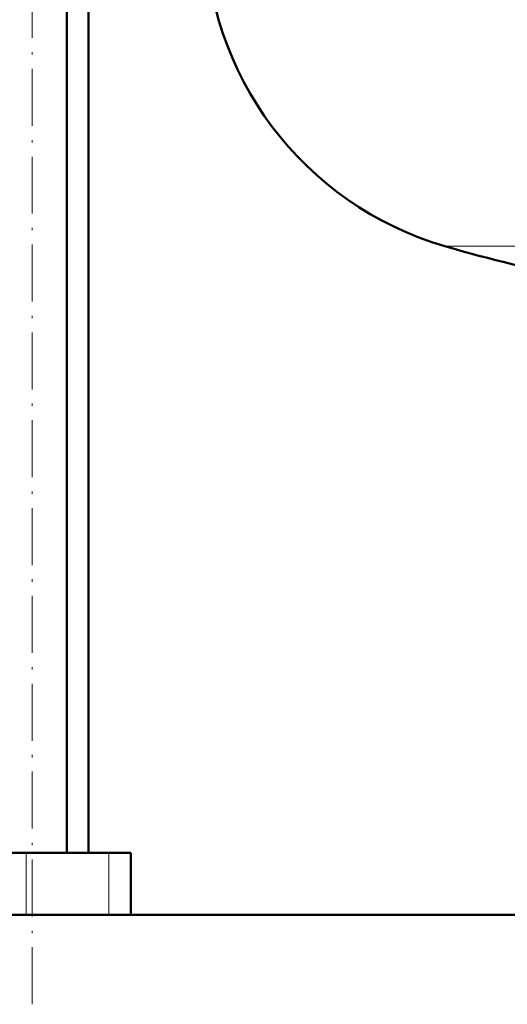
# Model space of a CAD drawing. Extents: x -1768 to 2122, y -1729 to 686.
# Tile 43 of 71: x -33 to 70, y -211 to -4. Entities that reach past the tile are written whole.
import ezdxf

# ---------------------------------------------------------------- set-up
doc = ezdxf.new("R2010")
doc.units = 0
doc.linetypes.add('DASHDOT', pattern=[18.5, 12, -3, 0.5, -3])

msp = doc.modelspace()

# ---------------------------------------------------------------- linework, layer by layer
at = {"color": 7, "linetype": 'DASHDOT', "lineweight": 18}
msp.add_line((-29.9, -210.91), (-29.9, 171.89), dxfattribs=at)
at = {"color": 7, "lineweight": 50}
for p, q in [((-22.6, -179.01), (-22.6, 92.99)), ((-18.08, -179.01), (-18.08, 76.99)), ((-31.19, -179.01), (-44.27, -179.01)), ((-13.82, -179.01), (-31.19, -179.01)), ((-9.18, -179.01), (-13.82, -179.01)), ((-9.18, -179.01), (-9.18, -192.06)), ((133.12, -192.06), (-329.43, -192.06)), ((-9.19, -192.06), (115.07, -192.06))]:
    msp.add_line(p, q, dxfattribs=at)
at = {"color": 7, "lineweight": 18}
for p, q in [((56.97, -51.26), (122.56, -51.26)), ((-31.19, -179.01), (-31.19, -192.06)), ((-13.82, -179.01), (-13.82, -192.06))]:
    msp.add_line(p, q, dxfattribs=at)
at = {"color": 7, "lineweight": 50}
for centre, radius, start, end in [((76.57, 15.94), 70, 180, 253.7398), ((146.57, 255.94), 320, 253.7398, 259.0714)]:
    msp.add_arc(centre, radius, start, end, dxfattribs=at)

doc.saveas('drawing.dxf')
